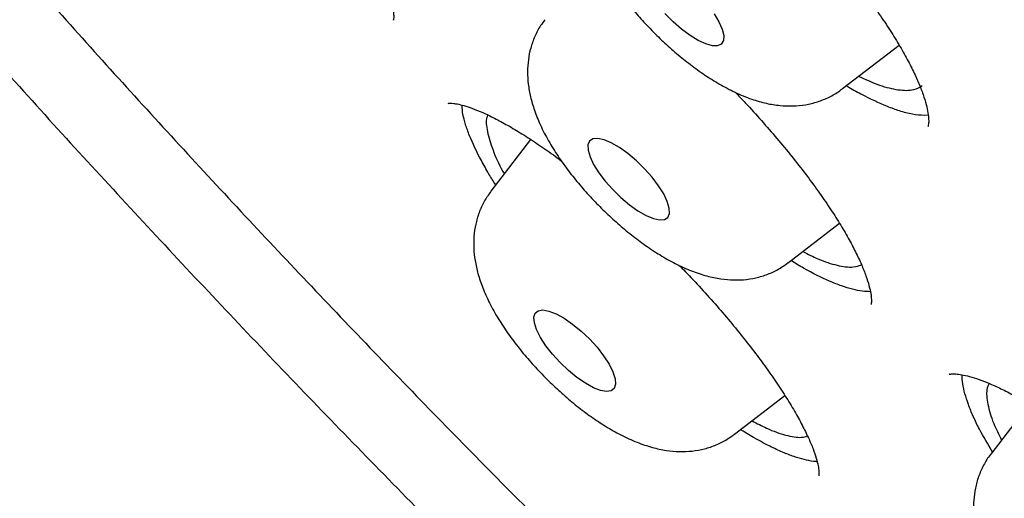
# Model space of a CAD drawing. Header units: millimetres. Extents: x 8 to 1577, y 12 to 2536.
# Tile 11 of 108: x 1318.93 to 1326.13, y 873.05 to 876.55. Entities that reach past the tile are written whole.
import ezdxf

# ---------------------------------------------------------------- set-up
doc = ezdxf.new("R2010")
doc.units = ezdxf.units.MM

msp = doc.modelspace()

# ---------------------------------------------------------------- linework, layer by layer
at = {"color": 7, "linetype": 'Continuous', "lineweight": 30}
for p, q in [((1324.9464, 876.0468), (1325.359, 876.365)), ((1325.5423, 875.8527), (1325.5721, 875.8547)), ((1322.663, 875.6757), (1322.3727, 875.2967)), ((1324.5499, 874.7745), (1324.9232, 875.0623)), ((1324.1556, 873.5196), (1324.5232, 873.8031)), ((1326.3106, 873.7395), (1326.0297, 873.3728)), ((1324.7593, 873.319), (1324.733, 873.3199))]:
    msp.add_line(p, q, dxfattribs=at)
at = {"color": 7, "linetype": 'Continuous', "lineweight": 30, "flags": 128}
for points in [[(1324.0063, 876.5939), (1324.0413, 876.5346), (1324.0649, 876.4806), (1324.0758, 876.4344), (1324.0737, 876.3978), (1324.0587, 876.3726), (1324.0314, 876.3598), (1323.9929, 876.36), (1323.945, 876.3731), (1323.8898, 876.3987), (1323.8297, 876.4355), (1323.7673, 876.482), (1323.7053, 876.5361), (1323.6465, 876.5955)], [(1323.4973, 875.4609), (1323.4374, 875.5192), (1323.3751, 875.5716), (1323.313, 875.6159), (1323.2539, 875.65), (1323.2003, 875.6725), (1323.1546, 875.6825), (1323.1188, 875.6794), (1323.0944, 875.6634), (1323.0826, 875.6352), (1323.0838, 875.5961), (1323.0979, 875.5477), (1323.1245, 875.4922), (1323.1622, 875.4319), (1323.2095, 875.3696), (1323.2643, 875.3079), (1323.3241, 875.2496), (1323.3865, 875.1972), (1323.4486, 875.1529), (1323.5077, 875.1188), (1323.5613, 875.0963), (1323.607, 875.0863), (1323.6428, 875.0894), (1323.6671, 875.1054), (1323.679, 875.1336), (1323.6778, 875.1727), (1323.6636, 875.2211), (1323.6371, 875.2766), (1323.5993, 875.3369), (1323.5521, 875.3992), (1323.4973, 875.4609)], [(1322.8796, 874.0431), (1322.8238, 874.1044), (1322.7751, 874.1668), (1322.7357, 874.2275), (1322.7072, 874.284), (1322.6909, 874.3338), (1322.6875, 874.3746), (1322.6972, 874.4047), (1322.7195, 874.4228), (1322.7535, 874.428), (1322.7977, 874.4203), (1322.8501, 874.3998), (1322.9085, 874.3675), (1322.9703, 874.3248), (1323.0328, 874.2736), (1323.0933, 874.2161), (1323.1491, 874.1548), (1323.1977, 874.0924), (1323.2372, 874.0316), (1323.2657, 873.9751), (1323.282, 873.9254), (1323.2854, 873.8845), (1323.2757, 873.8544), (1323.2533, 873.8364), (1323.2193, 873.8311), (1323.1752, 873.8389), (1323.1227, 873.8593), (1323.0644, 873.8916), (1323.0026, 873.9343), (1322.9401, 873.9855), (1322.8796, 874.0431)]]:
    msp.add_lwpolyline(points, dxfattribs=at)
at = {"color": 7, "linetype": 'Continuous', "lineweight": 30}
for points, knots in [([(1306.8673, 906.0963), (1306.8165, 906.047), (1306.7202, 905.9535), (1306.5984, 905.8247), (1306.5022, 905.7178), (1306.4215, 905.6238), (1306.3533, 905.541), (1306.2936, 905.4659), (1306.2373, 905.3925), (1306.183, 905.3194), (1306.1281, 905.2427), (1306.0705, 905.1594), (1306.0114, 905.0702), (1305.9554, 904.9819), (1305.907, 904.9025), (1305.8663, 904.8333), (1305.8289, 904.7679), (1305.7872, 904.6927), (1305.7376, 904.5993), (1305.68, 904.4853), (1305.6213, 904.362), (1305.5644, 904.2345), (1305.5118, 904.1087), (1305.4553, 903.9647), (1305.3972, 903.8041), (1305.3399, 903.6292), (1305.2916, 903.4665), (1305.2503, 903.3138), (1305.2139, 903.1663), (1305.1807, 903.018), (1305.15, 902.8654), (1305.1229, 902.7144), (1305.0984, 902.5599), (1305.0761, 902.3984), (1305.0551, 902.2184), (1305.0365, 902.0191), (1305.0227, 901.8197), (1305.0138, 901.6325), (1305.0091, 901.4703), (1305.007, 901.3254), (1305.007, 901.1986), (1305.0082, 901.0876), (1305.0107, 900.9636), (1305.0155, 900.8143), (1305.0244, 900.6296), (1305.0393, 900.3985), (1305.0635, 900.1142), (1305.1015, 899.7694), (1305.1541, 899.3855), (1305.2099, 899.0464), (1305.2621, 898.7643), (1305.3032, 898.5572), (1305.3452, 898.3574), (1305.3857, 898.1752), (1305.4228, 898.0152), (1305.4558, 897.8779), (1305.484, 897.7637), (1305.5069, 897.6729), (1305.5248, 897.6032), (1305.5411, 897.5409), (1305.5596, 897.4705), (1305.5841, 897.3789), (1305.6153, 897.2646), (1305.6553, 897.1215), (1305.7048, 896.9494), (1305.7622, 896.7559), (1305.8235, 896.5559), (1305.886, 896.3585), (1305.9742, 896.0871), (1306.0898, 895.7467), (1306.2346, 895.3418), (1306.3814, 894.9497), (1306.5368, 894.5518), (1306.7079, 894.1309), (1306.9003, 893.6763), (1307.1155, 893.1878), (1307.3567, 892.6618), (1307.6075, 892.1363), (1307.8628, 891.6199), (1308.1102, 891.1351), (1308.3568, 890.6654), (1308.5969, 890.2199), (1308.828, 889.8011), (1309.0478, 889.411), (1309.2363, 889.0826), (1309.3942, 888.8115), (1309.5194, 888.5989), (1309.6238, 888.4233), (1309.6991, 888.2974), (1309.7553, 888.204), (1309.8067, 888.1188), (1309.8706, 888.0133), (1309.9527, 887.8785), (1310.0543, 887.7129), (1310.1766, 887.5149), (1310.3184, 887.2875), (1310.4803, 887.0305), (1310.6606, 886.7476), (1310.9409, 886.313), (1311.3193, 885.7381), (1311.8276, 884.9866), (1312.3752, 884.1996), (1312.9628, 883.3792), (1313.6096, 882.5006), (1314.3194, 881.5641), (1315.0975, 880.5689), (1315.8889, 879.5862), (1316.6932, 878.6156), (1317.5087, 877.6584), (1318.3835, 876.6588), (1319.3228, 875.6157), (1320.3318, 874.5292), (1321.3604, 873.4546), (1322.4131, 872.3871), (1323.4883, 871.329), (1324.5842, 870.2825), (1325.6922, 869.256), (1326.8105, 868.2514), (1327.8592, 867.3384), (1328.8414, 866.5075), (1329.7612, 865.7495), (1330.7022, 864.9953), (1331.6632, 864.2469), (1332.6059, 863.5343), (1333.5201, 862.8637), (1334.3925, 862.2423), (1335.2462, 861.652), (1335.9285, 861.1944), (1336.4466, 860.8547), (1336.8073, 860.6216), (1337.1631, 860.3949), (1337.5056, 860.1798), (1337.8213, 859.9843), (1338.0967, 859.816), (1338.3149, 859.6841), (1338.4818, 859.5841), (1338.6119, 859.5066), (1338.7426, 859.4292), (1338.8936, 859.3404), (1339.0746, 859.2347), (1339.2833, 859.114), (1339.5147, 858.9816), (1339.7654, 858.84), (1340.0753, 858.6672), (1340.4496, 858.4622), (1340.8931, 858.2249), (1341.3684, 857.9772), (1341.8745, 857.7212), (1342.4231, 857.4527), (1342.987, 857.1873), (1343.5405, 856.9377), (1344.0468, 856.7189), (1344.5071, 856.528), (1344.9226, 856.3627), (1345.2947, 856.2204), (1345.663, 856.0848), (1346.0444, 855.9503), (1346.4562, 855.8124), (1346.8783, 855.679), (1347.2016, 855.5836), (1347.4191, 855.5223), (1347.5228, 855.4937), (1347.6114, 855.4697), (1347.6851, 855.45), (1347.7456, 855.4341), (1347.8035, 855.4191), (1347.8703, 855.4019), (1347.9658, 855.3777), (1348.0947, 855.3459), (1348.2601, 855.3064), (1348.4554, 855.2618), (1348.6793, 855.2134), (1348.961, 855.1565), (1349.2784, 855.0986), (1349.6102, 855.0455), (1349.9085, 855.0043), (1350.1745, 854.9729), (1350.4094, 854.9496), (1350.6135, 854.9328), (1350.7917, 854.9209), (1350.948, 854.9126), (1351.0877, 854.907), (1351.2162, 854.9033), (1351.345, 854.901), (1351.4855, 854.9003), (1351.6438, 854.9016), (1351.82, 854.9061), (1352.0449, 854.9161), (1352.3165, 854.9353), (1352.6324, 854.969), (1352.96, 855.017), (1353.2959, 855.0814), (1353.587, 855.1519), (1353.834, 855.2227), (1354.0271, 855.2849), (1354.203, 855.3478), (1354.3572, 855.408), (1354.4926, 855.4651), (1354.6732, 855.5462), (1354.9071, 855.6625), (1355.1328, 855.7918), (1355.293, 855.8926), (1355.3841, 855.9527), (1355.4568, 856.0027), (1355.5201, 856.0474), (1355.583, 856.0931), (1355.6573, 856.1489), (1355.7269, 856.2031), (1355.786, 856.2506), (1355.8299, 856.2868), (1355.868, 856.3187), (1355.9014, 856.3471), (1355.936, 856.3771), (1355.9817, 856.4173), (1356.0457, 856.4751), (1356.1299, 856.5538), (1356.2316, 856.6529), (1356.3036, 856.728), (1356.3427, 856.7688)], [0, 0, 0, 0, 0.003761, 0.007132, 0.010107, 0.012622, 0.01467, 0.016524, 0.018359, 0.020292, 0.022127, 0.024258, 0.026663, 0.02892, 0.030859, 0.032482, 0.033892, 0.035456, 0.037836, 0.040552, 0.043574, 0.046575, 0.049465, 0.052243, 0.056386, 0.060246, 0.063816, 0.067012, 0.070134, 0.073272, 0.076426, 0.079721, 0.082667, 0.085945, 0.089555, 0.093496, 0.097761, 0.101193, 0.10427, 0.10699, 0.109356, 0.111366, 0.113168, 0.116229, 0.119592, 0.123255, 0.128726, 0.134759, 0.141354, 0.148511, 0.151907, 0.155413, 0.158735, 0.16168, 0.164247, 0.166436, 0.168249, 0.169684, 0.170742, 0.171545, 0.172633, 0.174071, 0.17586, 0.177999, 0.180756, 0.183855, 0.186924, 0.189918, 0.192836, 0.19919, 0.205156, 0.210735, 0.21633, 0.22238, 0.228764, 0.235588, 0.242849, 0.250549, 0.257107, 0.263773, 0.270016, 0.275803, 0.281376, 0.286449, 0.291021, 0.294122, 0.296934, 0.299221, 0.300879, 0.301771, 0.302802, 0.30415, 0.305812, 0.307961, 0.310477, 0.313361, 0.316612, 0.32023, 0.324065, 0.333015, 0.341831, 0.352149, 0.362277, 0.372213, 0.384588, 0.396774, 0.408832, 0.420764, 0.432568, 0.444245, 0.457913, 0.471578, 0.485243, 0.498908, 0.512821, 0.526734, 0.540649, 0.554564, 0.56848, 0.579519, 0.590797, 0.602314, 0.61407, 0.626066, 0.636947, 0.647732, 0.65829, 0.668621, 0.673185, 0.677703, 0.682176, 0.686599, 0.690661, 0.694157, 0.697089, 0.698991, 0.700547, 0.702073, 0.704007, 0.706351, 0.709052, 0.712072, 0.71532, 0.718797, 0.724159, 0.729987, 0.736282, 0.743044, 0.750264, 0.758475, 0.76612, 0.773199, 0.779711, 0.785657, 0.791034, 0.795844, 0.801781, 0.807887, 0.814266, 0.820918, 0.822756, 0.82437, 0.825754, 0.826907, 0.827829, 0.828602, 0.829633, 0.830978, 0.833114, 0.835746, 0.838875, 0.842501, 0.846613, 0.852696, 0.858292, 0.863401, 0.868022, 0.872154, 0.875798, 0.878912, 0.881737, 0.884285, 0.886555, 0.888819, 0.891412, 0.894373, 0.897705, 0.901406, 0.907282, 0.913569, 0.920222, 0.927241, 0.934574, 0.938971, 0.943317, 0.947267, 0.950773, 0.953834, 0.956649, 0.963425, 0.970404, 0.973008, 0.975289, 0.977201, 0.978438, 0.980014, 0.981929, 0.984073, 0.985358, 0.986492, 0.987475, 0.988309, 0.989063, 0.990121, 0.991834, 0.994051, 0.996773, 1, 1, 1, 1]), ([(1307.8095, 903.9301), (1307.8517, 903.9658), (1307.9547, 904.0531), (1308.1312, 904.1791), (1308.3371, 904.3098), (1308.554, 904.4288), (1308.7812, 904.5367), (1309.0187, 904.6332), (1309.2663, 904.7184), (1309.524, 904.7922), (1309.7916, 904.8548), (1310.0691, 904.9061), (1310.3563, 904.946), (1310.6533, 904.9747), (1310.9598, 904.992), (1311.2758, 904.9979), (1311.6011, 904.9926), (1311.9356, 904.9758), (1312.2793, 904.9477), (1312.6319, 904.9081), (1312.9933, 904.8572), (1313.3633, 904.7948), (1313.7417, 904.7211), (1314.1285, 904.636), (1314.5232, 904.5396), (1314.9259, 904.4318), (1315.3363, 904.3128), (1315.7542, 904.1825), (1316.1794, 904.0411), (1316.6116, 903.8885), (1317.0507, 903.7248), (1317.4964, 903.5501), (1317.9486, 903.3645), (1318.407, 903.1681), (1318.8713, 902.9609), (1319.3414, 902.743), (1319.817, 902.5146), (1320.2979, 902.2757), (1320.7839, 902.0265), (1321.2746, 901.767), (1321.77, 901.4975), (1322.2696, 901.2179), (1322.7733, 900.9286), (1323.2809, 900.6294), (1323.7921, 900.3208), (1324.3066, 900.0027), (1324.8242, 899.6753), (1325.3446, 899.3388), (1325.8676, 898.9933), (1326.393, 898.6391), (1326.9205, 898.2762), (1327.4498, 897.9048), (1327.9807, 897.5252), (1328.5129, 897.1375), (1329.0461, 896.7418), (1329.5802, 896.3385), (1330.1148, 895.9276), (1330.6498, 895.5094), (1331.1847, 895.084), (1331.7195, 894.6517), (1332.2538, 894.2127), (1332.7873, 893.7671), (1333.3199, 893.3153), (1333.8512, 892.8573), (1334.3811, 892.3935), (1334.9092, 891.924), (1335.4353, 891.4491), (1335.9592, 890.969), (1336.4805, 890.4839), (1336.9991, 889.9941), (1337.5148, 889.4997), (1338.0271, 889.0011), (1338.536, 888.4985), (1339.0412, 887.992), (1339.5424, 887.482), (1340.0394, 886.9687), (1340.5319, 886.4524), (1341.0198, 885.9332), (1341.5027, 885.4114), (1341.9805, 884.8873), (1342.453, 884.3612), (1342.9198, 883.8332), (1343.3808, 883.3037), (1343.8358, 882.7728), (1344.2845, 882.2409), (1344.7268, 881.7082), (1345.1624, 881.1749), (1345.591, 880.6413), (1346.0126, 880.1077), (1346.4269, 879.5743), (1346.8337, 879.0414), (1347.2329, 878.5092), (1347.6241, 877.978), (1348.0073, 877.448), (1348.3822, 876.9195), (1348.7488, 876.3928), (1349.1067, 875.868), (1349.4559, 875.3456), (1349.7961, 874.8256), (1350.1272, 874.3083), (1350.4491, 873.7941), (1350.7616, 873.2832), (1351.0645, 872.7757), (1351.3577, 872.272), (1351.6411, 871.7723), (1351.9146, 871.2768), (1352.1779, 870.7858), (1352.431, 870.2995), (1352.6738, 869.8182), (1352.9061, 869.342), (1353.1279, 868.8713), (1353.339, 868.4063), (1353.5393, 867.9471), (1353.7288, 867.4941), (1353.9074, 867.0474), (1354.075, 866.6072), (1354.2314, 866.1739), (1354.3767, 865.7475), (1354.5109, 865.3284), (1354.6337, 864.9166), (1354.7452, 864.5125), (1354.8454, 864.1163), (1354.9343, 863.728), (1355.0117, 863.348), (1355.0777, 862.9763), (1355.1323, 862.6133), (1355.1754, 862.259), (1355.2071, 861.9137), (1355.2274, 861.5774), (1355.2363, 861.2504), (1355.2339, 860.9328), (1355.2201, 860.6246), (1355.195, 860.3262), (1355.1586, 860.0374), (1355.111, 859.7585), (1355.0522, 859.4894), (1354.9821, 859.2304), (1354.9009, 858.9813), (1354.8085, 858.7424), (1354.7048, 858.5135), (1354.5899, 858.295), (1354.4641, 858.0864), (1354.3257, 857.8895), (1354.2283, 857.7608), (1354.174, 857.7009), (1354.173, 857.6998)], [0, 0, 0, 0, 0.004999, 0.012211, 0.019409, 0.026591, 0.033754, 0.040896, 0.048018, 0.055121, 0.062207, 0.069278, 0.076337, 0.083385, 0.090426, 0.09746, 0.10449, 0.111516, 0.118541, 0.125565, 0.132588, 0.139611, 0.146634, 0.153659, 0.160684, 0.167711, 0.174739, 0.181769, 0.1888, 0.195833, 0.202867, 0.209902, 0.216939, 0.223977, 0.231017, 0.238058, 0.2451, 0.252143, 0.259187, 0.266233, 0.273279, 0.280326, 0.287374, 0.294423, 0.301472, 0.308522, 0.315573, 0.322624, 0.329676, 0.336729, 0.343782, 0.350836, 0.35789, 0.364944, 0.371999, 0.379054, 0.386109, 0.393165, 0.400221, 0.407277, 0.414334, 0.421391, 0.428448, 0.435505, 0.442562, 0.449619, 0.456677, 0.463735, 0.470792, 0.47785, 0.484908, 0.491966, 0.499024, 0.506082, 0.51314, 0.520198, 0.527255, 0.534313, 0.541371, 0.548429, 0.555486, 0.562544, 0.569601, 0.576658, 0.583715, 0.590772, 0.597829, 0.604885, 0.611941, 0.618997, 0.626053, 0.633108, 0.640163, 0.647218, 0.654272, 0.661326, 0.668379, 0.675432, 0.682484, 0.689536, 0.696587, 0.703637, 0.710687, 0.717737, 0.724785, 0.731833, 0.738879, 0.745925, 0.75297, 0.760014, 0.767056, 0.774098, 0.781138, 0.788177, 0.795215, 0.802252, 0.809286, 0.81632, 0.823352, 0.830382, 0.837411, 0.844438, 0.851464, 0.858489, 0.865512, 0.872534, 0.879556, 0.886578, 0.893599, 0.900622, 0.907647, 0.914674, 0.921705, 0.928742, 0.935787, 0.942841, 0.949908, 0.956988, 0.964085, 0.971201, 0.978336, 0.985493, 0.992669, 0.999863, 1, 1, 1, 1]), ([(1307.5851, 903.3472), (1307.5789, 903.3401), (1307.5178, 903.2705), (1307.4124, 903.1282), (1307.27, 902.9196), (1307.14, 902.6994), (1307.0211, 902.4687), (1306.9138, 902.2275), (1306.818, 901.9758), (1306.7338, 901.7137), (1306.6612, 901.4413), (1306.6005, 901.1588), (1306.5516, 900.8663), (1306.5146, 900.5641), (1306.4894, 900.2522), (1306.4762, 899.9308), (1306.475, 899.6003), (1306.4856, 899.2607), (1306.5082, 898.9122), (1306.5427, 898.5551), (1306.5889, 898.1896), (1306.647, 897.8157), (1306.7169, 897.4338), (1306.7984, 897.0441), (1306.8915, 896.6466), (1306.9963, 896.2416), (1307.1125, 895.8293), (1307.2402, 895.4099), (1307.3792, 894.9836), (1307.5295, 894.5505), (1307.691, 894.1109), (1307.8637, 893.665), (1308.0473, 893.2129), (1308.2419, 892.755), (1308.4473, 892.2913), (1308.6634, 891.8222), (1308.8901, 891.3477), (1309.1274, 890.8682), (1309.375, 890.3839), (1309.6329, 889.895), (1309.9009, 889.4017), (1310.1789, 888.9043), (1310.4668, 888.4029), (1310.7644, 887.8979), (1311.0717, 887.3894), (1311.3883, 886.8778), (1311.7143, 886.3631), (1312.0494, 885.8458), (1312.3934, 885.3259), (1312.7463, 884.8039), (1313.1078, 884.2798), (1313.4778, 883.754), (1313.856, 883.2268), (1314.2424, 882.6983), (1314.6366, 882.1688), (1315.0386, 881.6386), (1315.4482, 881.1079), (1315.865, 880.5769), (1316.2891, 880.046), (1316.72, 879.5154), (1317.1577, 878.9853), (1317.6019, 878.456), (1318.0524, 877.9277), (1318.509, 877.4007), (1318.9715, 876.8752), (1319.4397, 876.3516), (1319.9132, 875.8299), (1320.392, 875.3106), (1320.8758, 874.7938), (1321.3642, 874.2798), (1321.8572, 873.7688), (1322.3545, 873.2611), (1322.8558, 872.7569), (1323.3609, 872.2564), (1323.8695, 871.76), (1324.3815, 871.2678), (1324.8965, 870.7801), (1325.4143, 870.297), (1325.9347, 869.8189), (1326.4575, 869.346), (1326.9823, 868.8785), (1327.5089, 868.4165), (1328.0371, 867.9605), (1328.5666, 867.5104), (1329.0971, 867.0667), (1329.6285, 866.6294), (1330.1604, 866.1988), (1330.6927, 865.7751), (1331.2249, 865.3585), (1331.757, 864.9492), (1332.2887, 864.5474), (1332.8196, 864.1533), (1333.3495, 863.7671), (1333.8783, 863.389), (1334.4055, 863.0191), (1334.9311, 862.6576), (1335.4547, 862.3047), (1335.9761, 861.9605), (1336.495, 861.6253), (1337.0112, 861.2992), (1337.5245, 860.9824), (1338.0346, 860.6749), (1338.5413, 860.377), (1339.0443, 860.0888), (1339.5433, 859.8104), (1340.0383, 859.542), (1340.5289, 859.2836), (1341.0149, 859.0355), (1341.4961, 858.7978), (1341.9722, 858.5705), (1342.443, 858.3538), (1342.9084, 858.1477), (1343.3681, 857.9525), (1343.8219, 857.7681), (1344.2695, 857.5947), (1344.7109, 857.4323), (1345.1457, 857.2812), (1345.5738, 857.1412), (1345.995, 857.0126), (1346.409, 856.8953), (1346.8158, 856.7895), (1347.2151, 856.6953), (1347.6068, 856.6126), (1347.9905, 856.5416), (1348.3663, 856.4823), (1348.7339, 856.4347), (1349.0931, 856.3989), (1349.4437, 856.375), (1349.7855, 856.363), (1350.1185, 856.3629), (1350.4423, 856.3747), (1350.7568, 856.3985), (1351.0617, 856.4343), (1351.357, 856.482), (1351.6424, 856.5417), (1351.9177, 856.6132), (1352.1828, 856.6965), (1352.4374, 856.7916), (1352.6813, 856.8983), (1352.9145, 857.0166), (1353.1371, 857.1461), (1353.3478, 857.2878), (1353.4992, 857.3992), (1353.5768, 857.4669), (1353.5916, 857.4798)], [0, 0, 0, 0, 0.000796, 0.007771, 0.014753, 0.021745, 0.028751, 0.035773, 0.042812, 0.04987, 0.056945, 0.064036, 0.071142, 0.078262, 0.085392, 0.09253, 0.099676, 0.106827, 0.113982, 0.12114, 0.128299, 0.135458, 0.142618, 0.149777, 0.156935, 0.164092, 0.171248, 0.178402, 0.185554, 0.192706, 0.199855, 0.207003, 0.21415, 0.221295, 0.228439, 0.235582, 0.242723, 0.249863, 0.257003, 0.264141, 0.271278, 0.278414, 0.285549, 0.292683, 0.299817, 0.30695, 0.314082, 0.321214, 0.328345, 0.335475, 0.342605, 0.349735, 0.356864, 0.363992, 0.37112, 0.378248, 0.385376, 0.392503, 0.39963, 0.406756, 0.413883, 0.421009, 0.428135, 0.435261, 0.442386, 0.449512, 0.456637, 0.463762, 0.470888, 0.478013, 0.485138, 0.492263, 0.499388, 0.506513, 0.513638, 0.520763, 0.527888, 0.535013, 0.542138, 0.549263, 0.556388, 0.563514, 0.57064, 0.577765, 0.584891, 0.592017, 0.599144, 0.60627, 0.613397, 0.620524, 0.627651, 0.634779, 0.641907, 0.649035, 0.656164, 0.663293, 0.670423, 0.677553, 0.684684, 0.691815, 0.698947, 0.70608, 0.713213, 0.720347, 0.727482, 0.734617, 0.741754, 0.748891, 0.75603, 0.763169, 0.77031, 0.777452, 0.784595, 0.79174, 0.798886, 0.806033, 0.813182, 0.820332, 0.827484, 0.834638, 0.841793, 0.848949, 0.856107, 0.863267, 0.870427, 0.877588, 0.88475, 0.891911, 0.89907, 0.906228, 0.913381, 0.92053, 0.927673, 0.934807, 0.94193, 0.949041, 0.956138, 0.963218, 0.97028, 0.977325, 0.984351, 0.99136, 0.998355, 1, 1, 1, 1]), ([(1320.5074, 878.2703), (1320.5083, 878.2695), (1320.5517, 878.2267), (1320.6359, 878.1389), (1320.7581, 878.0081), (1320.875, 877.8764), (1320.9856, 877.7461), (1321.089, 877.6178), (1321.1855, 877.4915), (1321.2752, 877.3672), (1321.3576, 877.2458), (1321.4314, 877.129), (1321.4958, 877.0185), (1321.5498, 876.916), (1321.593, 876.8233), (1321.6252, 876.7421), (1321.6467, 876.6737), (1321.6586, 876.619), (1321.6625, 876.5784), (1321.6617, 876.5548), (1321.6588, 876.5466), (1321.6597, 876.5484), (1321.6598, 876.5486)], [0, 0, 0, 0, 0.001246, 0.060078, 0.118797, 0.177046, 0.23456, 0.291172, 0.347612, 0.404722, 0.462213, 0.519834, 0.577195, 0.633945, 0.689713, 0.744117, 0.796771, 0.848102, 0.898198, 0.947131, 0.995531, 1, 1, 1, 1]), ([(1323.1648, 877.8225), (1323.1561, 877.8119), (1323.1279, 877.7774), (1323.0934, 877.7109), (1323.0614, 877.6266), (1323.0428, 877.5396), (1323.0358, 877.4513), (1323.0401, 877.361), (1323.0556, 877.2676), (1323.0834, 877.1686), (1323.1252, 877.0624), (1323.1813, 876.9513), (1323.2493, 876.8394), (1323.3258, 876.7309), (1323.4063, 876.6289), (1323.464, 876.5646), (1323.4916, 876.5338)], [0, 0, 0, 0, 0.027602, 0.089863, 0.15115, 0.212359, 0.274561, 0.339163, 0.408081, 0.483752, 0.568229, 0.659869, 0.750713, 0.838002, 0.922493, 1, 1, 1, 1]), ([(1324.6242, 877.3119), (1324.6332, 877.3026), (1324.6821, 877.2518), (1324.7675, 877.1569), (1324.8795, 877.0281), (1324.9862, 876.8981), (1325.087, 876.7685), (1325.1805, 876.6408), (1325.2655, 876.5167), (1325.3409, 876.398), (1325.4059, 876.2862), (1325.4599, 876.1827), (1325.5032, 876.0882), (1325.5361, 876.0034), (1325.5587, 875.9291), (1325.5719, 875.8672), (1325.5765, 875.8192), (1325.5753, 875.7868), (1325.5712, 875.7706), (1325.5709, 875.7702), (1325.5707, 875.7701)], [0, 0, 0, 0, 0.013607, 0.074157, 0.135336, 0.197113, 0.259279, 0.321569, 0.383608, 0.445103, 0.505776, 0.56538, 0.623902, 0.682005, 0.73952, 0.79611, 0.85148, 0.905594, 0.959087, 1, 1, 1, 1]), ([(1322.7681, 876.5499), (1322.7573, 876.5363), (1322.7275, 876.4986), (1322.6923, 876.4285), (1322.662, 876.3438), (1322.6448, 876.2567), (1322.6392, 876.1681), (1322.6448, 876.0776), (1322.6617, 875.9836), (1322.6912, 875.8838), (1322.7347, 875.7768), (1322.7924, 875.6653), (1322.8617, 875.5536), (1322.9389, 875.4456), (1323.0222, 875.3422), (1323.1106, 875.2432), (1323.2036, 875.1487), (1323.3006, 875.0593), (1323.4011, 874.9756), (1323.5047, 874.8982), (1323.6119, 874.8276), (1323.7239, 874.7645), (1323.8373, 874.7129), (1323.9477, 874.6758), (1324.0512, 874.6538), (1324.1489, 874.6453), (1324.2427, 874.6496), (1324.3334, 874.6662), (1324.4196, 874.696), (1324.4922, 874.732), (1324.5321, 874.7627), (1324.5478, 874.7748)], [0, 0, 0, 0, 0.016307, 0.045291, 0.073868, 0.102464, 0.131592, 0.161934, 0.194416, 0.230193, 0.270121, 0.313104, 0.355311, 0.395865, 0.435178, 0.473746, 0.511965, 0.550166, 0.588585, 0.627556, 0.667527, 0.709132, 0.753257, 0.79395, 0.830054, 0.862903, 0.893801, 0.923546, 0.952622, 0.981329, 1, 1, 1, 1]), ([(1323.4916, 876.5338), (1323.5075, 876.5168), (1323.5534, 876.4678), (1323.6331, 876.3898), (1323.7313, 876.3022), (1323.8329, 876.2206), (1323.9376, 876.1455), (1324.0463, 876.0774), (1324.1605, 876.0171), (1324.2744, 875.9699), (1324.3842, 875.9382), (1324.4853, 875.9215), (1324.5813, 875.9178), (1324.6739, 875.9268), (1324.7632, 875.9482), (1324.8473, 875.9831), (1324.9087, 876.0165), (1324.9382, 876.0419), (1324.9447, 876.0475)], [0, 0, 0, 0, 0.038079, 0.109589, 0.181281, 0.253561, 0.327137, 0.402948, 0.482337, 0.567079, 0.640008, 0.705004, 0.764961, 0.821914, 0.877104, 0.931283, 0.984929, 1, 1, 1, 1]), ([(1325.5285, 876.0669), (1325.5086, 876.0551), (1325.4643, 876.0288), (1325.3579, 876.0314), (1325.2238, 876.0628), (1325.1159, 876.1121), (1325.0626, 876.1365)], [0, 0, 0, 0, 0.2196036, 0.4870199, 0.746922, 1, 1, 1, 1]), ([(1324.9743, 876.0683), (1324.9753, 876.0677), (1325.0118, 876.0449), (1325.1148, 875.9886), (1325.2444, 875.9261), (1325.3668, 875.8828), (1325.4593, 875.8587), (1325.5145, 875.8547), (1325.5423, 875.8527)], [0, 0, 0, 0, 0.004316, 0.155154, 0.461942, 0.61826, 0.808087, 1, 1, 1, 1]), ([(1324.16, 876.0197), (1324.1849, 875.9938), (1324.2505, 875.9256), (1324.3528, 875.8127), (1324.4663, 875.6821), (1324.5742, 875.5515), (1324.6751, 875.4224), (1324.7679, 875.2966), (1324.8515, 875.1756), (1324.9251, 875.0609), (1324.9885, 874.9529), (1325.0418, 874.8522), (1325.0851, 874.7596), (1325.1179, 874.6767), (1325.1404, 874.6051), (1325.1532, 874.5468), (1325.1575, 874.5031), (1325.1566, 874.4767), (1325.1534, 874.4668), (1325.1543, 874.4684), (1325.1544, 874.4688)], [0, 0, 0, 0, 0.0379304, 0.1002224, 0.1629851, 0.2259748, 0.2888526, 0.3513252, 0.4131483, 0.4741181, 0.5341602, 0.5940815, 0.6537814, 0.7129324, 0.7711218, 0.8278996, 0.882894, 0.9360486, 0.9880747, 1, 1, 1, 1]), ([(1322.059, 875.9386), (1322.0589, 875.9386), (1322.0585, 875.9385), (1322.0734, 875.9405), (1322.098, 875.9389), (1322.1305, 875.934), (1322.1749, 875.9234), (1322.2378, 875.9026), (1322.3127, 875.8721), (1322.3988, 875.8312), (1322.495, 875.7795), (1322.5997, 875.7175), (1322.7117, 875.645), (1322.8082, 875.5788), (1322.8684, 875.534), (1322.8878, 875.5195)], [0, 0, 0, 0, 0.047397, 0.129827, 0.194104, 0.242617, 0.32194, 0.404285, 0.490334, 0.579537, 0.671229, 0.764714, 0.859327, 0.954477, 1, 1, 1, 1]), ([(1322.408, 875.3429), (1322.3912, 875.3695), (1322.3525, 875.431), (1322.2829, 875.555), (1322.2243, 875.6777), (1322.1863, 875.7852), (1322.1644, 875.8631), (1322.1638, 875.9038), (1322.1635, 875.9252)], [0, 0, 0, 0, 0.110246, 0.254217, 0.545477, 0.694136, 0.838168, 1, 1, 1, 1]), ([(1322.3492, 875.8539), (1322.3467, 875.8483), (1322.3336, 875.8194), (1322.3434, 875.7351), (1322.3837, 875.6019), (1322.4291, 875.4944), (1322.4673, 875.4299), (1322.4705, 875.4245)], [0, 0, 0, 0, 0.070702, 0.368371, 0.674677, 0.972277, 1, 1, 1, 1]), ([(1322.3716, 875.2946), (1322.3549, 875.2708), (1322.3205, 875.222), (1322.2843, 875.1402), (1322.2594, 875.0544), (1322.2469, 874.9667), (1322.2458, 874.8774), (1322.2558, 874.7858), (1322.2776, 874.6897), (1322.3124, 874.5871), (1322.3617, 874.4779), (1322.4245, 874.3658), (1322.4973, 874.2553), (1322.5771, 874.1492), (1322.6631, 874.0461), (1322.7254, 873.9806), (1322.7569, 873.9475)], [0, 0, 0, 0, 0.056001, 0.114755, 0.173012, 0.231695, 0.291971, 0.355415, 0.424134, 0.500488, 0.585127, 0.672915, 0.757729, 0.8394, 0.918961, 1, 1, 1, 1]), ([(1324.6551, 874.8556), (1324.6926, 874.8365), (1324.7858, 874.7889), (1324.91, 874.7509), (1325.019, 874.7352), (1325.065, 874.752), (1325.0843, 874.7589)], [0, 0, 0, 0, 0.195592, 0.486322, 0.785476, 1, 1, 1, 1]), ([(1323.7513, 874.7543), (1323.7799, 874.7248), (1323.8499, 874.6527), (1323.9563, 874.5365), (1324.0694, 874.408), (1324.1753, 874.2812), (1324.2743, 874.1564), (1324.3666, 874.0334), (1324.4515, 873.9131), (1324.5279, 873.7972), (1324.5948, 873.6874), (1324.6513, 873.5854), (1324.6968, 873.4929), (1324.7311, 873.4115), (1324.7545, 873.3428), (1324.768, 873.2875), (1324.7731, 873.2462), (1324.7729, 873.2217), (1324.7702, 873.2128), (1324.7711, 873.2147), (1324.7712, 873.2149)], [0, 0, 0, 0, 0.043598, 0.106653, 0.168923, 0.230222, 0.291315, 0.35314, 0.415381, 0.477777, 0.539904, 0.601388, 0.661829, 0.720817, 0.777933, 0.833591, 0.88789, 0.940865, 0.993107, 1, 1, 1, 1]), ([(1325.149, 874.5613), (1325.13, 874.562), (1325.0906, 874.5634), (1325.02, 874.578), (1324.9399, 874.6022), (1324.824, 874.6479), (1324.6995, 874.7094), (1324.5992, 874.7697), (1324.568, 874.7884)], [0, 0, 0, 0, 0.135217, 0.280707, 0.429384, 0.57914, 0.8692, 1, 1, 1, 1]), ([(1325.727, 873.9577), (1325.7267, 873.9575), (1325.7254, 873.9569), (1325.736, 873.9601), (1325.762, 873.9614), (1325.8036, 873.958), (1325.858, 873.9472), (1325.9249, 873.9278), (1326.0032, 873.8987), (1326.0918, 873.8594), (1326.1891, 873.8101), (1326.2943, 873.7504), (1326.4004, 873.6852), (1326.4734, 873.6359), (1326.5074, 873.613)], [0, 0, 0, 0, 0.030262, 0.110255, 0.194435, 0.278427, 0.364269, 0.452679, 0.543403, 0.635846, 0.729325, 0.822738, 0.917368, 1, 1, 1, 1]), ([(1326.0429, 873.39), (1326.009, 873.4464), (1325.9544, 873.5375), (1325.9007, 873.6504), (1325.865, 873.7375), (1325.8393, 873.8174), (1325.8246, 873.8887), (1325.8184, 873.9342), (1325.82, 873.9534), (1325.82, 873.9538)], [0, 0, 0, 0, 0.24524, 0.395562, 0.548049, 0.695785, 0.844569, 0.996609, 1, 1, 1, 1]), ([(1322.7569, 873.9475), (1322.7733, 873.931), (1322.8208, 873.8832), (1322.9027, 873.8077), (1323.0029, 873.7238), (1323.1065, 873.6461), (1323.2135, 873.5752), (1323.3253, 873.5118), (1323.4385, 873.4598), (1323.5491, 873.4221), (1323.6529, 873.3996), (1323.7507, 873.3906), (1323.8447, 873.3943), (1323.9354, 873.4105), (1324.0219, 873.4398), (1324.0961, 873.476), (1324.1373, 873.5075), (1324.1542, 873.5204)], [0, 0, 0, 0, 0.039808, 0.114671, 0.189972, 0.266326, 0.344604, 0.426028, 0.512322, 0.592436, 0.663551, 0.728156, 0.788855, 0.847243, 0.904291, 0.960597, 1, 1, 1, 1]), ([(1326.0178, 873.8913), (1326.0114, 873.8773), (1325.9939, 873.8388), (1326.0049, 873.74), (1326.0396, 873.6158), (1326.0882, 873.518), (1326.109, 873.4763)], [0, 0, 0, 0, 0.1698158, 0.4666434, 0.7720799, 1, 1, 1, 1]), ([(1324.2831, 873.6179), (1324.3193, 873.5986), (1324.4111, 873.5499), (1324.5331, 873.5094), (1324.6344, 873.4902), (1324.6751, 873.5025), (1324.689, 873.5067)], [0, 0, 0, 0, 0.203006, 0.5135054, 0.8329998, 1, 1, 1, 1]), ([(1324.733, 873.3199), (1324.6877, 873.329), (1324.6192, 873.3427), (1324.5072, 873.387), (1324.3867, 873.4435), (1324.2827, 873.5001), (1324.2062, 873.5496), (1324.1998, 873.5537)], [0, 0, 0, 0, 0.320148, 0.48438, 0.649797, 0.971062, 1, 1, 1, 1]), ([(1326.03, 873.3727), (1326.0294, 873.3721), (1326.0079, 873.3483), (1325.9769, 873.2933), (1325.9389, 873.2108), (1325.9153, 873.1245), (1325.9035, 873.0368), (1325.9032, 872.9474), (1325.914, 872.8555), (1325.9365, 872.7591), (1325.9724, 872.6559), (1326.0226, 872.5464), (1326.0862, 872.4343), (1326.1595, 872.3241), (1326.2397, 872.2182), (1326.3254, 872.1168), (1326.416, 872.0199), (1326.511, 871.9277), (1326.6096, 871.8409), (1326.7116, 871.76), (1326.8168, 871.6857), (1326.926, 871.6185), (1327.041, 871.5592), (1327.1552, 871.5137), (1327.2648, 871.4838), (1327.365, 871.4691), (1327.4606, 871.4672), (1327.5527, 871.4779), (1327.6415, 871.501), (1327.7247, 871.5379), (1327.7821, 871.5699), (1327.8081, 871.593), (1327.8114, 871.5959)], [0, 0, 0, 0, 0.000829, 0.030176, 0.058906, 0.087421, 0.116179, 0.145761, 0.176956, 0.210811, 0.248471, 0.290128, 0.33304, 0.37444, 0.414331, 0.453222, 0.491565, 0.529717, 0.567971, 0.60658, 0.645932, 0.686549, 0.72918, 0.774776, 0.813001, 0.847203, 0.878902, 0.909112, 0.93845, 0.967291, 0.995876, 1, 1, 1, 1])]:
    msp.add_open_spline(points, degree=3, knots=knots, dxfattribs=at)

doc.saveas('drawing.dxf')
